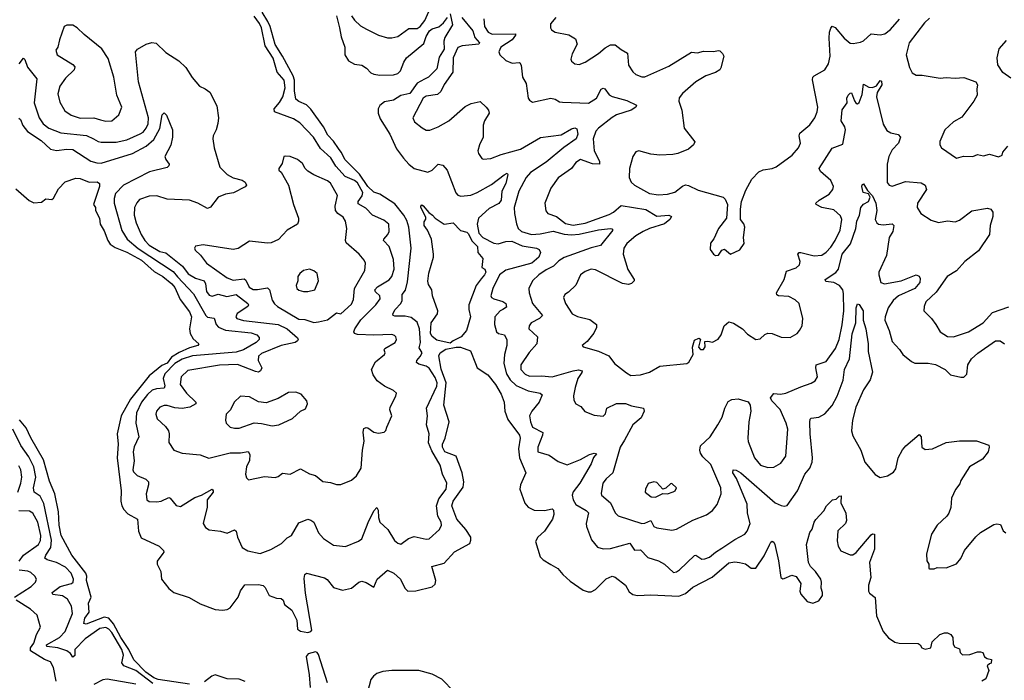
# Model space of a CAD drawing. Extents: x 2199565 to 2323334, y 894172 to 1018966.
# Tile 101 of 256: x 2266020 to 2272594, y 933899 to 938309. Entities that reach past the tile are written whole.
import ezdxf

# ---------------------------------------------------------------- set-up
doc = ezdxf.new("R2010")
doc.units = 0

msp = doc.modelspace()

# ---------------------------------------------------------------- linework, layer by layer
at = {"layer": '0CON10XD'}
for points in [[(2268235.3, 938335), (2268255, 938306.4), (2268295, 938268.5), (2268335.4, 938245.4), (2268415, 938207.1), (2268475, 938188.8), (2268505, 938188.8), (2268545, 938196.7), (2268618.3, 938251.7), (2268675, 938251.1), (2268695, 938263.3), (2268725.5, 938305), (2268750.9, 938365)], [(2266015, 937651.9), (2266025, 937644), (2266042.2, 937602.2), (2266073, 937563), (2266162.8, 937502.8), (2266225, 937444.4), (2266266.1, 937436.1), (2266335, 937445.3), (2266375, 937442.9), (2266495, 937365.3), (2266535, 937353.2), (2266565, 937351.2), (2266773.5, 937416.5), (2266865, 937464.8), (2266915, 937508.7), (2266956.6, 937583.4), (2266971.5, 937675), (2266985, 937688.1), (2267001.1, 937671.1), (2267041.1, 937575), (2267040, 937525), (2267028.6, 937471.4), (2266988.9, 937395), (2266995.6, 937375), (2267017.5, 937345), (2267016.6, 937333.4), (2267005, 937323.3), (2266886.2, 937293.8), (2266712.7, 937205), (2266660.9, 937149.1), (2266651.2, 937115), (2266652.1, 937085), (2266701.7, 936901.7), (2266737.6, 936845), (2266811.7, 936781.7), (2267045, 936628.4), (2267073.4, 936593.4), (2267179.8, 936479.8), (2267262.3, 936335), (2267275, 936323.7), (2267317.7, 936317.7), (2267331.6, 936275), (2267347.4, 936257.4), (2267395, 936237.4), (2267565, 936220), (2267602.5, 936205), (2267618.3, 936188.3), (2267618.6, 936175), (2267598.1, 936155), (2267514.8, 936105.2), (2267465, 936089.5), (2267174.8, 936064.8), (2267105, 936043.5), (2267055, 936014.5), (2266990, 935945), (2266978, 935915), (2266988.4, 935865), (2266985, 935850), (2266934, 935846), (2266904.8, 935835.2), (2266872.8, 935807.2), (2266833.2, 935756.8), (2266801.1, 935685), (2266796.1, 935615), (2266816.8, 935525), (2266785, 935457.1), (2266778.9, 935425), (2266784, 935365), (2266775.4, 935305), (2266780, 935290), (2266805, 935266.2), (2266862, 935242), (2266879.2, 935225), (2266880.8, 935205), (2266865.6, 935145), (2266869.2, 935105), (2266885, 935093.6), (2266935, 935090), (2266965, 935095.5), (2267015, 935118.6), (2267025, 935114.2), (2267065, 935067.1), (2267095, 935060.6), (2267189.3, 935120.7), (2267234, 935135), (2267305.6, 935175.6), (2267312.9, 935165), (2267311.1, 935155), (2267271.4, 935105), (2267272.5, 935055), (2267246, 934945), (2267260.3, 934920.3), (2267285, 934903.8), (2267360, 934895), (2267405, 934882), (2267455, 934904), (2267465.4, 934895.4), (2267474, 934854), (2267505.7, 934785), (2267543.4, 934763.4), (2267625, 934745.4), (2267697.7, 934772.3), (2267768.2, 934811.8), (2267805, 934850.8), (2267835, 934866.2), (2267885, 934950), (2267945, 934974.2), (2267965, 934969.2), (2267985, 934954), (2268015, 934883.8), (2268048, 934845), (2268115, 934802.2), (2268195, 934792.2), (2268283, 934827), (2268305, 934844.2), (2268346.3, 934953.7), (2268385, 935030), (2268405, 935053.3), (2268414.3, 935034.3), (2268416.1, 934985), (2268425, 934955.8), (2268477.8, 934905), (2268522.8, 934832.8), (2268545, 934813.8), (2268565, 934808.8), (2268616.2, 934845), (2268655, 934860), (2268735, 934840.6), (2268755, 934842.9), (2268823.8, 934905), (2268837.5, 934935), (2268834.2, 934955), (2268811.5, 934995), (2268804, 935065), (2268819.7, 935110.3), (2268867.3, 935175), (2268871.1, 935215), (2268843.8, 935275), (2268828.2, 935335), (2268771.2, 935431.2), (2268748.9, 935485), (2268754.5, 935545), (2268736.5, 935605), (2268743.1, 935665), (2268736.1, 935715), (2268805, 935862.5), (2268808.4, 935885), (2268795, 935921.8), (2268753.1, 935983.1), (2268735, 935996.9), (2268685, 936010), (2268670.4, 936020.4), (2268672.5, 936035), (2268695, 936060.5), (2268706.7, 936085), (2268688.1, 936118.1), (2268695.2, 936155), (2268690, 936245), (2268675, 936290.8), (2268635, 936321.6), (2268595, 936329.3), (2268525, 936330.9), (2268514, 936335), (2268511.4, 936345), (2268526.7, 936375), (2268565.8, 936415.8), (2268573.6, 936435), (2268574.5, 936475), (2268595.3, 936504.7), (2268609.6, 936560.4), (2268634.2, 936785), (2268618.4, 936925), (2268605, 936969.5), (2268585.7, 937005), (2268525, 937079.6), (2268425, 937143.8), (2268385, 937158.8), (2268345, 937195.2), (2268288.5, 937278.5), (2268193, 937373), (2268167.7, 937425), (2268148.6, 937448.6), (2268115, 937499.3), (2268078.6, 937538.6), (2268049.3, 937595), (2267965, 937711.6), (2267935, 937740.2), (2267883.2, 937763.2), (2267865, 937777.8), (2267854.2, 937834.2), (2267854.2, 937905), (2267845.8, 937935), (2267775.5, 938065), (2267725, 938144.1), (2267692.7, 938265), (2267677.9, 938297.9), (2267639.9, 938359.9)], [(2266016, 938015), (2266045, 938053.3), (2266055, 938043.3), (2266072.6, 937992.6), (2266134.5, 937914.5), (2266117.7, 937755), (2266149.6, 937655), (2266176.4, 937615), (2266215.3, 937585.3), (2266295, 937553.5), (2266465.2, 937535.2), (2266513.1, 937513.1), (2266545, 937495.4), (2266565, 937491.8), (2266665, 937492), (2266735, 937508.2), (2266825, 937547.3), (2266845, 937559.6), (2266865, 937584.4), (2266877.3, 937615), (2266880, 937655), (2266812.9, 937895), (2266794.3, 938095), (2266806.8, 938113.2), (2266865, 938146), (2266902.7, 938157.3), (2266932.3, 938152.3), (2266995, 938090), (2267083.8, 938035), (2267130.3, 937990.3), (2267172.8, 937922.8), (2267220, 937865), (2267258.3, 937848.3), (2267289.2, 937825), (2267336, 937735), (2267348, 937655), (2267344.2, 937615.8), (2267332.5, 937575), (2267312, 937535), (2267310.8, 937515), (2267319.2, 937455), (2267355.7, 937325.7), (2267406, 937275), (2267445, 937253.6), (2267505, 937238.9), (2267525.8, 937225), (2267533.8, 937205), (2267525.7, 937194.3), (2267446.9, 937153.1), (2267395, 937145.5), (2267345, 937125.6), (2267295, 937058), (2267275, 937048.6), (2267210, 937085), (2267155, 937103.8), (2267005, 937111.1), (2266935, 937132.5), (2266885, 937132.2), (2266820.5, 937109.5), (2266802.2, 937087.8), (2266787.1, 937055), (2266785.5, 937005), (2266796.8, 936953.2), (2266830.6, 936875), (2266855.3, 936835), (2266885.3, 936805), (2266955, 936760.9), (2266995, 936752.5), (2267107.1, 936665), (2267145, 936612.2), (2267195, 936584.1), (2267250.9, 936565), (2267261.4, 936545), (2267267.3, 936495), (2267285, 936471.4), (2267305, 936464.7), (2267345, 936476.6), (2267402.4, 936462.4), (2267465, 936475.3), (2267543.5, 936415), (2267547.5, 936405), (2267542.5, 936395), (2267471.7, 936348.3), (2267462.5, 936325), (2267469.2, 936315), (2267515, 936300.8), (2267745, 936274.7), (2267806.2, 936245), (2267874.2, 936185), (2267880, 936175), (2267876, 936165), (2267860, 936155), (2267765, 936135.2), (2267635, 936082), (2267615, 936064.2), (2267611.6, 936035), (2267636.8, 935985), (2267628.5, 935965), (2267615, 935957.3), (2267595, 935960), (2267475, 936007.1), (2267355, 936004), (2267141.9, 935968.1), (2267098.2, 935925), (2267091.8, 935875), (2267133.1, 935815), (2267197.1, 935755), (2267195.7, 935745), (2267156.9, 935723.1), (2267105, 935714.6), (2267055, 935718.2), (2267005, 935733.3), (2266985, 935733.3), (2266955, 935722.9), (2266933.1, 935696.9), (2266928.9, 935675), (2266937.5, 935645), (2266994.6, 935594.6), (2267013.1, 935565), (2267018.9, 935545), (2267017.1, 935487.1), (2267050, 935435), (2267104.6, 935414.6), (2267224.6, 935404.6), (2267282.1, 935382.1), (2267425, 935416.7), (2267495, 935417.1), (2267545, 935426.5), (2267556.1, 935406.1), (2267553.7, 935366.3), (2267534, 935324), (2267527.5, 935275), (2267535, 935250), (2267547.7, 935237.7), (2267655, 935259.4), (2267725, 935252.5), (2267745, 935259.2), (2267775, 935282), (2267825.9, 935275.9), (2267895, 935310.8), (2267955, 935278.6), (2267995, 935265.8), (2268045, 935225.8), (2268095, 935220), (2268135, 935207.1), (2268165, 935207.1), (2268235.5, 935234.5), (2268268.8, 935265), (2268300, 935315), (2268308.1, 935435), (2268320.6, 935495), (2268314.4, 935555.6), (2268318.8, 935581.2), (2268333, 935587), (2268345, 935584.2), (2268385.8, 935555.8), (2268415, 935548), (2268454.1, 935555.9), (2268465, 935567.5), (2268471.4, 935588.6), (2268505.9, 935664.1), (2268492, 935705), (2268493.6, 935723.6), (2268532, 935795), (2268536, 935815), (2268516.7, 935835), (2268455, 935862.9), (2268407.8, 935897.8), (2268379.3, 935939.3), (2268370, 935975), (2268395.7, 936025), (2268456, 936075), (2268460.8, 936085), (2268454, 936105), (2268458, 936115), (2268528.1, 936155), (2268535.8, 936175), (2268531.7, 936191.7), (2268522, 936202), (2268505, 936206.9), (2268385, 936203.1), (2268275, 936207.9), (2268255, 936214.3), (2268251.1, 936225), (2268257.3, 936245), (2268297.1, 936305), (2268398.8, 936405), (2268426.9, 936445), (2268425.5, 936465), (2268395, 936491.9), (2268392.1, 936505), (2268408.5, 936525), (2268486.5, 936573.5), (2268505, 936595.6), (2268520, 936645), (2268515, 936708.8), (2268486.7, 936795), (2268450, 936835), (2268451.1, 936845), (2268477.5, 936875), (2268486.4, 936895), (2268485.7, 936945), (2268452, 936972), (2268375.4, 937005.4), (2268330.9, 937050.8), (2268280.5, 937080.5), (2268280, 937095), (2268306.9, 937133.1), (2268311.5, 937155), (2268275, 937220.6), (2268255, 937236), (2268193.3, 937263.3), (2268131.1, 937331.1), (2268096.6, 937386.6), (2268029.6, 937449.6), (2267981.2, 937525), (2267890.1, 937620.1), (2267848.5, 937648.5), (2267722, 937695), (2267720, 937715), (2267755, 937755.5), (2267776.7, 937793.3), (2267791.7, 937855), (2267785.2, 937905), (2267738.8, 937958.8), (2267711.6, 938051.6), (2267658.6, 938135), (2267634.3, 938255), (2267621.7, 938285), (2267585, 938332.3)], [(2268135.3, 938335), (2268155.8, 938255), (2268167.1, 938195), (2268190.4, 938125), (2268192.2, 938075), (2268216, 938035), (2268255, 938011.4), (2268305, 938005.6), (2268336.4, 937986.4), (2268365, 937955.5), (2268385.3, 937945.3), (2268425, 937938.8), (2268515, 937940.6), (2268545, 937950.6), (2268562.4, 937967.6), (2268585, 938026.7), (2268603.5, 938055), (2268719.6, 938150.4), (2268735, 938197.8), (2268757.1, 938235), (2268775, 938247.8), (2268818.2, 938261.8), (2268850.5, 938289.5), (2268876.7, 938325)], [(2268895, 938347.5), (2268910, 938275), (2268858.7, 938191.3), (2268851.8, 938165), (2268855, 938113.1), (2268820.5, 938059.5), (2268805, 937982.1), (2268748.8, 937925), (2268723, 937913), (2268674.4, 937885.6), (2268625, 937817.4), (2268565, 937803.5), (2268515, 937773), (2268455, 937761.9), (2268425, 937737.3), (2268412.9, 937715), (2268413.4, 937685), (2268427.5, 937647.5), (2268490.7, 937545), (2268537, 937447), (2268583.6, 937385), (2268619.5, 937345), (2268655, 937316.7), (2268745, 937292), (2268774.4, 937305.6), (2268815, 937345.8), (2268845, 937339.2), (2268875, 937304.2), (2268933.1, 937153.1), (2268945, 937138.9), (2268965, 937130.4), (2269033, 937137), (2269075, 937154.7), (2269170.6, 937209.4), (2269255, 937274.4), (2269275, 937283.8), (2269280, 937275), (2269267.1, 937215), (2269238.9, 937165), (2269235, 937104.2), (2269218.8, 937081.2), (2269155, 937049.6), (2269084.6, 936985.4), (2269074.8, 936945.2), (2269086.1, 936885), (2269113.4, 936855), (2269185, 936817.2), (2269215, 936813.5), (2269265, 936829.5), (2269305, 936830.2), (2269375, 936799.8), (2269470, 936785), (2269488.8, 936775), (2269498, 936755), (2269485.5, 936725), (2269439.4, 936685), (2269265, 936636.8), (2269224.2, 936605), (2269178.5, 936515), (2269166.9, 936465), (2269170.8, 936455), (2269186, 936445), (2269245, 936427.8), (2269265.9, 936415), (2269269.7, 936390.3), (2269245.3, 936374.7), (2269227.8, 936365), (2269192.5, 936325), (2269189.5, 936275), (2269204.7, 936224.7), (2269216.2, 936215), (2269256.2, 936205), (2269272.6, 936172.6), (2269272.7, 936135), (2269257.8, 936075), (2269252.6, 936015), (2269270, 935945), (2269295.4, 935905.4), (2269335, 935867.9), (2269415, 935831.6), (2269496.2, 935816.2), (2269507.8, 935805), (2269488, 935755), (2269438.9, 935695), (2269424.4, 935665), (2269430.9, 935625), (2269445, 935589.4), (2269513.9, 935553.9), (2269511.9, 935535), (2269479.1, 935455), (2269480, 935425), (2269555, 935403.1), (2269615, 935359.4), (2269675, 935336.9), (2269765, 935372.5), (2269825, 935407.1), (2269855, 935416.4), (2269871.7, 935411.7), (2269852.3, 935387.7), (2269835.9, 935345), (2269760, 935215), (2269715, 935157.9), (2269708, 935135), (2269715, 935103.3), (2269733.5, 935073.5), (2269803.5, 935033.5), (2269817.9, 935017.9), (2269802.9, 934945), (2269804.3, 934925), (2269837.3, 934837.3), (2269877, 934787), (2269915, 934776.9), (2269965, 934780), (2270095, 934813.8), (2270125, 934767.5), (2270165, 934770), (2270215, 934718.6), (2270286.2, 934696.2), (2270325.5, 934675.5), (2270385, 934619.2), (2270405, 934622.5), (2270425, 934636), (2270525, 934732.9), (2270535, 934734.3), (2270575, 934708.9), (2270595, 934709.1), (2270625, 934721.2), (2270665, 934755.4), (2270708.3, 934781.7), (2270795, 934840), (2270860.8, 934875), (2270876.7, 934895), (2270896.7, 934945), (2270878.7, 935015), (2270878.4, 935075), (2270806.2, 935246.2), (2270781.2, 935285), (2270783.8, 935305), (2270805, 935301.5), (2270835, 935285.3), (2271065, 935084.4), (2271105, 935066), (2271125, 935062), (2271145, 935066.2), (2271212.9, 935165), (2271262.9, 935275), (2271295.5, 935315), (2271311.8, 935355), (2271314.5, 935385), (2271297.4, 935545), (2271296.5, 935623.5), (2271298.3, 935641.7), (2271305, 935648.6), (2271355, 935656.4), (2271395, 935677.1), (2271445, 935733.3), (2271477.7, 935795), (2271518.2, 935901.8), (2271526.2, 935975), (2271560.8, 936045), (2271578.3, 936211.7), (2271602.1, 936285), (2271604.7, 936385), (2271615, 936412.5), (2271625, 936407.5), (2271652, 936365), (2271652.8, 936302.8), (2271670.3, 936245), (2271685.4, 936145), (2271684.6, 936095), (2271714.5, 935955.5), (2271698.2, 935905), (2271655, 935838.8), (2271602, 935722), (2271579.7, 935635), (2271574.7, 935565), (2271581.9, 935531.9), (2271636, 935435), (2271662.5, 935355), (2271732.9, 935272.9), (2271765, 935253.8), (2271815, 935264.3), (2271855, 935288), (2271868.9, 935311.1), (2271884.6, 935385.4), (2271915, 935438), (2271935.8, 935465), (2272025, 935540), (2272040, 935525), (2272043.8, 935455), (2272065, 935440), (2272115, 935444.2), (2272205.8, 935485.8), (2272295, 935498.9), (2272407.7, 935497.7), (2272490, 935470), (2272493.3, 935455), (2272485.7, 935425), (2272448.6, 935375), (2272362.5, 935325), (2272305, 935232.5), (2272298.3, 935211.7), (2272267.5, 935172.5), (2272240.6, 935115), (2272237, 935053), (2272224.5, 935015.5), (2272210, 934995), (2272145.3, 934934.7), (2272107.5, 934875), (2272073.9, 934743.9), (2272077, 934697), (2272090, 934675), (2272090, 934645), (2272095, 934642.5), (2272125, 934642.5), (2272145, 934652.5), (2272205, 934650), (2272275, 934676.7), (2272305, 934713.3), (2272329.2, 934765), (2272403.4, 934856.6), (2272434.6, 934885.4), (2272525, 934938.8), (2272545, 934943.8), (2272568.3, 934938.3), (2272586.2, 934896.2), (2272605, 934883.8)], [(2268973.2, 938325), (2269045, 938235.7), (2269059.4, 938189.4), (2269089.2, 938155), (2269086.4, 938145), (2268974.8, 938135.2), (2268945, 938123.5), (2268915.4, 938055), (2268911.5, 937958.5), (2268855, 937876), (2268831.1, 937828.9), (2268809.2, 937810.8), (2268735, 937798.8), (2268715, 937785.6), (2268645.8, 937655), (2268657.3, 937627.3), (2268707, 937587), (2268735, 937572.5), (2268759.1, 937570.9), (2268815, 937593.1), (2268885, 937633.1), (2268995, 937730.6), (2269035, 937750.6), (2269095, 937763.3), (2269135.8, 937725.8), (2269150, 937705), (2269154, 937685), (2269124.4, 937635), (2269114.6, 937605.4), (2269114.5, 937525), (2269089.4, 937475), (2269080, 937435), (2269083.8, 937415), (2269105, 937382.5), (2269115, 937377.5), (2269165, 937382), (2269235, 937410), (2269364.1, 937445.9), (2269496.7, 937523.3), (2269635, 937541.2), (2269705, 937581.1), (2269726.9, 937586.9), (2269740.3, 937580.3), (2269747.6, 937545), (2269736.3, 937513.7), (2269652.8, 937457.2), (2269535, 937357.4), (2269431, 937289), (2269400.8, 937255), (2269351.8, 937165), (2269321.1, 937055), (2269322.9, 937015), (2269337.4, 936947.4), (2269349.4, 936915), (2269370.6, 936895), (2269436.4, 936876.4), (2269495, 936879), (2269581.7, 936898.3), (2269655, 936876.7), (2269705, 936872.7), (2269755, 936877.9), (2269885, 936907.2), (2269964.3, 936914.3), (2269973.8, 936913.8), (2269980, 936905), (2269897.8, 936802.2), (2269835, 936786.2), (2269655, 936720.9), (2269620.7, 936699.3), (2269585, 936663.9), (2269535, 936639.1), (2269486.7, 936605), (2269443.1, 936565), (2269420, 936515), (2269420.8, 936485), (2269444.4, 936415), (2269510, 936335), (2269491.4, 936315), (2269435.6, 936285), (2269422.9, 936265), (2269420, 936245), (2269477.7, 936192.3), (2269473.5, 936145), (2269421.5, 936088.5), (2269366.2, 936005), (2269367.1, 935975), (2269395, 935942.5), (2269425, 935930.3), (2269505, 935932.6), (2269575, 935924.1), (2269715, 935966.2), (2269751.4, 935971.4), (2269775, 935966.2), (2269773.8, 935955), (2269746.9, 935915), (2269728.5, 935855), (2269717.3, 935797.3), (2269720.3, 935770.3), (2269733.8, 935745), (2269766.4, 935726.4), (2269794.4, 935694.4), (2269855, 935669.4), (2269916.8, 935663.2), (2269930.8, 935679.2), (2269940.8, 935715), (2270005, 935746.5), (2270065, 935747.3), (2270105, 935731.5), (2270186.2, 935715), (2270190.6, 935695), (2270168.6, 935651.4), (2270114.5, 935605.5), (2270057.6, 935502.4), (2270030, 935455), (2269980, 935285), (2269935.6, 935245), (2269914.6, 935215.4), (2269902.7, 935147.3), (2269905.8, 935135), (2269965, 935084.5), (2269995, 935017.1), (2270016.4, 934996.4), (2270175, 934947.1), (2270195, 934948.2), (2270235, 934966.5), (2270255, 934926.9), (2270275, 934916.4), (2270375, 934901.5), (2270405, 934907.9), (2270515, 934968.9), (2270605, 935002.9), (2270645, 935032.9), (2270677.4, 935072.6), (2270703.1, 935145), (2270701.5, 935185), (2270635, 935340), (2270582.1, 935392.1), (2270566, 935415), (2270561.2, 935435), (2270566.7, 935465), (2270629.2, 935525), (2270681.5, 935605), (2270710.5, 935655), (2270727.5, 935715), (2270749.7, 935760.3), (2270775.8, 935774.2), (2270817.3, 935777.3), (2270885, 935758), (2270898.1, 935735), (2270902.7, 935695), (2270888.2, 935625), (2270881.2, 935515), (2270884, 935494), (2270925.8, 935385), (2270966.4, 935336.4), (2271015, 935318.9), (2271055, 935321.5), (2271101.9, 935348.1), (2271136.5, 935395), (2271148.2, 935575), (2271136.9, 935616.9), (2271097.6, 935707.6), (2271042, 935765), (2271034.2, 935785), (2271055, 935813.8), (2271100.7, 935809.3), (2271136, 935815), (2271235, 935859.5), (2271305, 935881.9), (2271332.2, 935897.8), (2271346.5, 935925), (2271335.4, 935985), (2271338.6, 936005), (2271405, 936026.9), (2271468.2, 936115), (2271492.1, 936175), (2271512, 936272), (2271522.6, 936365), (2271521.3, 936481.3), (2271515, 936506), (2271493.9, 936533.9), (2271455, 936555.4), (2271401.8, 936561.8), (2271397.5, 936575), (2271469, 936621), (2271487, 936643), (2271510.5, 936745), (2271567.2, 936812.8), (2271602.6, 936915), (2271609.5, 936965), (2271627.5, 937005), (2271636.7, 937055), (2271655, 937077.9), (2271687.5, 937095), (2271698.1, 937125), (2271686.4, 937146.4), (2271651.4, 937155), (2271643.6, 937196.4), (2271645, 937206.2), (2271655, 937213.8), (2271679.7, 937169.7), (2271715, 937133.8), (2271735.5, 937084.5), (2271743.8, 937035), (2271732.9, 936975), (2271742.9, 936952.9), (2271755, 936944.4), (2271785, 936939.1), (2271845, 936945.6), (2271855.7, 936935), (2271849.4, 936895), (2271825.4, 936854.6), (2271807.1, 936735), (2271755.9, 936625), (2271755.4, 936605), (2271769.4, 936555), (2271795, 936545.5), (2271905, 936566.3), (2272005, 936605.6), (2272025, 936596.2), (2272032.2, 936582.2), (2272029.1, 936555), (2271996.2, 936515), (2271888.2, 936465), (2271851.6, 936435), (2271819.7, 936385), (2271798.5, 936325), (2271796.6, 936303.4), (2271825.4, 936235), (2271845, 936162), (2271895, 936108), (2271915.8, 936075), (2271975, 936026.9), (2271996.4, 936016.4), (2272085.4, 936015.4), (2272135, 936008.5), (2272199.2, 935975), (2272235, 935937.5), (2272305, 935922), (2272325, 935923.3), (2272345, 935943.3), (2272350.5, 936005), (2272375.5, 936045), (2272416.3, 936083.7), (2272535, 936165.5), (2272565.5, 936165.5), (2272596.3, 936146.3)], [(2269119.4, 938315), (2269124.6, 938265), (2269148.9, 938225), (2269175, 938211.9), (2269330, 938215), (2269330.6, 938205), (2269308.2, 938175), (2269233.3, 938125), (2269219.2, 938095), (2269225.8, 938075.8), (2269265, 938037.5), (2269308.7, 938018.7), (2269354.2, 938024.2), (2269360.3, 938020.3), (2269367.5, 938005), (2269376.8, 937926.8), (2269402.4, 937882.4), (2269416, 937785), (2269425, 937771.2), (2269445, 937758.8), (2269565.5, 937784.5), (2269595, 937779.1), (2269625, 937761.9), (2269645, 937758.6), (2269817.9, 937752.1), (2269870.5, 937785), (2269901.5, 937845), (2269915, 937852.9), (2269927.7, 937847.8), (2269955, 937807.8), (2269975, 937796.2), (2270075, 937770.5), (2270138.3, 937738.3), (2270133.8, 937725), (2270103.8, 937705), (2270006, 937674), (2269975, 937656.5), (2269885, 937585.3), (2269867.5, 937565), (2269848.2, 937515), (2269854.7, 937435), (2269892.5, 937365), (2269891.2, 937345), (2269845, 937347.3), (2269765, 937375.6), (2269732.9, 937357.1), (2269703.4, 937316.6), (2269615, 937252.9), (2269565.4, 937184.6), (2269525.6, 937085), (2269532.5, 937032.5), (2269545.5, 937015.5), (2269605, 936995.4), (2269665, 936948.9), (2269715, 936938.7), (2269795, 936950), (2269955, 937008.1), (2269985, 937025.3), (2270035, 937068.6), (2270201.8, 937041.8), (2270275, 936997.2), (2270355, 937005.5), (2270372, 936995), (2270361.9, 936975), (2270325, 936946.7), (2270224.8, 936915.2), (2270181.9, 936895), (2270135, 936866.2), (2270074.2, 936815.8), (2270053.3, 936785), (2270050, 936745), (2270081.4, 936641.4), (2270123.3, 936575), (2270122.5, 936565), (2270105, 936547.5), (2270085, 936542), (2270045, 936548.9), (2269865, 936638.6), (2269835, 936644.3), (2269795, 936628.1), (2269763.7, 936606.3), (2269732.3, 936537.7), (2269685, 936490), (2269660, 936475), (2269652, 936455), (2269664.3, 936415), (2269709.4, 936345), (2269745, 936327.7), (2269826.9, 936306.9), (2269871.4, 936275), (2269872.2, 936255), (2269853.9, 936216.1), (2269808.7, 936161.3), (2269776.7, 936135), (2269782.5, 936125), (2269885, 936096.4), (2269954.6, 936064.6), (2269991.4, 936015), (2270071.4, 935951.4), (2270100, 935935), (2270165, 935938.1), (2270224.5, 935955.5), (2270295, 935995.6), (2270475, 936013.3), (2270487, 936023), (2270515.7, 936075), (2270513, 936123), (2270525, 936170), (2270555, 936182.5), (2270566.4, 936176.4), (2270553, 936123), (2270565, 936107.5), (2270585, 936106.7), (2270596, 936125), (2270595, 936160), (2270615, 936163.3), (2270645, 936156.7), (2270684.1, 936175.9), (2270704.2, 936205), (2270724.5, 936265.5), (2270755, 936292), (2270785, 936282.5), (2270845.4, 936245.4), (2270879.7, 936209.7), (2270935, 936173.3), (2270965, 936178.8), (2270995, 936206.7), (2271015, 936216.2), (2271045, 936213.8), (2271105, 936190.8), (2271165, 936188), (2271211.2, 936215), (2271225.8, 936234.2), (2271244.1, 936265.9), (2271250, 936315), (2271224, 936415), (2271198.7, 936438.7), (2271155, 936461.4), (2271087.5, 936465), (2271075, 936473.3), (2271074.2, 936485), (2271123.8, 936575), (2271139.6, 936630.4), (2271205, 936653.5), (2271227.1, 936672.9), (2271230.4, 936695), (2271215.7, 936745), (2271225, 936754.3), (2271235.5, 936754.5), (2271325, 936732.5), (2271375, 936737.1), (2271405, 936758.5), (2271435, 936791.2), (2271464.7, 936835), (2271497.2, 936905), (2271510.4, 936975), (2271500, 937000), (2271455, 937040), (2271375, 937055.6), (2271337.5, 937075), (2271336.7, 937085), (2271358.8, 937105), (2271425, 937144.4), (2271449.4, 937175), (2271453.1, 937195), (2271435.6, 937235), (2271368, 937295), (2271358, 937315), (2271445, 937451.2), (2271515, 937477.5), (2271533.8, 937575), (2271529.6, 937595), (2271505.4, 937635), (2271512.7, 937707.3), (2271546, 937755), (2271543.1, 937785), (2271550.8, 937805), (2271565, 937818.8), (2271575, 937820), (2271595, 937767.5), (2271605, 937750), (2271615, 937747.5), (2271625, 937757.5), (2271645, 937810), (2271655, 937880), (2271689.8, 937859.8), (2271715, 937857.7), (2271741.1, 937868.9), (2271765, 937902.9), (2271775, 937898), (2271776.5, 937875), (2271746.2, 937823.8), (2271740.4, 937795), (2271785, 937611.2), (2271810.1, 937570.1), (2271835.8, 937554.2), (2271885, 937544), (2271900, 937525), (2271887.9, 937485), (2271845, 937440.4), (2271822.4, 937395), (2271813.1, 937345), (2271811.4, 937221.4), (2271824.7, 937204.7), (2271845, 937197.7), (2271935, 937229.4), (2272039.4, 937219.4), (2272066.2, 937205), (2272074, 937175), (2272014.4, 937085), (2272011.4, 937055), (2272035.8, 937015), (2272105, 936972), (2272155.9, 936955.9), (2272215.7, 936965.7), (2272265, 936959.2), (2272295, 936970), (2272376.4, 937033.6), (2272481.2, 937051.2), (2272503.3, 937045), (2272517.1, 937025), (2272517.5, 936995), (2272499.4, 936935), (2272494.4, 936875.6), (2272422.6, 936767.4), (2272331.4, 936695), (2272275, 936631.9), (2272213.1, 936595), (2272139, 936491), (2272070, 936425), (2272058, 936395), (2272056.2, 936365), (2272108, 936315), (2272136, 936275), (2272165, 936226), (2272215, 936194.4), (2272255, 936193.1), (2272354.6, 936225.4), (2272452.9, 936285), (2272515, 936354.4), (2272625, 936392)], [(2269598.9, 938325), (2269565, 938282.5), (2269564.3, 938255), (2269571.4, 938241.4), (2269595, 938225.6), (2269687.4, 938207.4), (2269731.2, 938181.2), (2269741.4, 938145), (2269708.3, 938081.7), (2269700, 938045), (2269705, 938032.5), (2269727.5, 938015), (2269755, 938010), (2269795, 938025.8), (2269885, 938082.9), (2269928.3, 938121.7), (2269965, 938141.5), (2269995, 938140.6), (2270035, 938109.5), (2270079.2, 938085), (2270084.3, 938005), (2270115, 937961.2), (2270135, 937942.5), (2270175, 937927.1), (2270195, 937928.6), (2270355, 938000), (2270505, 938092.5), (2270545, 938089.2), (2270585, 938098.6), (2270652.3, 938097.7), (2270685, 938103.8), (2270695, 938102.5), (2270713.6, 938083.6), (2270722.5, 938065), (2270702.3, 937987.7), (2270693.8, 937975), (2270665, 937957.1), (2270601.2, 937935), (2270534.7, 937895.3), (2270445, 937817.1), (2270422.8, 937787.2), (2270421.9, 937765), (2270441.1, 937705), (2270457.1, 937585), (2270527.5, 937495), (2270519.2, 937475), (2270485, 937445.7), (2270415, 937415.6), (2270380.6, 937409.4), (2270295, 937404.3), (2270235, 937411.1), (2270155, 937433.3), (2270135, 937426.7), (2270114.1, 937395.9), (2270091.4, 937315), (2270090, 937255), (2270103.8, 937225), (2270125.6, 937205.6), (2270225, 937150), (2270285, 937141.1), (2270345, 937143.6), (2270395, 937158.5), (2270445, 937197.7), (2270465, 937206), (2270485, 937202.5), (2270550.8, 937170.8), (2270716.7, 937125), (2270731.2, 937111.2), (2270745.8, 937075), (2270740, 936985), (2270686.2, 936915), (2270655, 936847.5), (2270632.9, 936817.1), (2270630, 936775), (2270653, 936743), (2270665.9, 936735.9), (2270685, 936738), (2270709.1, 936770.9), (2270725, 936778), (2270765, 936743.3), (2270828, 936772), (2270856.7, 936815), (2270853.8, 936855), (2270861.2, 936925), (2270855, 936947.5), (2270833.3, 936975), (2270833.8, 937045), (2270840, 937095), (2270868.7, 937171.3), (2270908.1, 937245), (2270955, 937292.9), (2270985, 937306.9), (2271043.8, 937316.2), (2271071.9, 937328.1), (2271176.7, 937405), (2271221.1, 937455), (2271232.9, 937485), (2271224.3, 937535), (2271228.7, 937551.3), (2271295, 937607.5), (2271328.1, 937655), (2271344.4, 937695), (2271349.4, 937725), (2271312.7, 937907.3), (2271316.2, 937925), (2271325.7, 937934.3), (2271395.5, 937974.5), (2271419.4, 938015), (2271431.1, 938065), (2271424.5, 938185), (2271426, 938225), (2271435, 938252.5), (2271445, 938266.7), (2271465, 938256.2), (2271525, 938185.6), (2271565, 938152.5), (2271585, 938150.5), (2271635, 938160), (2271655, 938168), (2271705, 938215.8), (2271765, 938208.9), (2271796, 938215), (2271834.4, 938245), (2271895, 938313.3)], [(2272095, 938320), (2272061.2, 938288.8), (2271959.4, 938155), (2271938.1, 938075), (2271960.3, 937990.3), (2271978.8, 937955), (2272005, 937938), (2272045, 937938.6), (2272165, 937918.1), (2272205, 937924.4), (2272265, 937919.5), (2272325, 937922.9), (2272404.2, 937894.2), (2272415.8, 937875), (2272410.8, 937845), (2272413.8, 937805), (2272391.2, 937765), (2272310.5, 937659.5), (2272255, 937628), (2272198, 937575), (2272164.5, 937495.5), (2272164.2, 937475), (2272175, 937453.3), (2272275, 937384), (2272322.7, 937397.3), (2272383.8, 937396.2), (2272415, 937410), (2272455, 937400), (2272495, 937412.5), (2272555, 937393.8), (2272580, 937405), (2272583.3, 937425), (2272617.5, 937465)], [(2266595, 937631.2), (2266635, 937634.5), (2266681.4, 937675), (2266701.4, 937725), (2266668.2, 937805), (2266648.2, 937925), (2266611.2, 938051.2), (2266569.2, 938115), (2266450.7, 938210.7), (2266405, 938256), (2266375, 938273.8), (2266335, 938273.3), (2266316.4, 938263.6), (2266285.9, 938174.1), (2266275.8, 938125), (2266262, 938105), (2266271.2, 938075), (2266375, 938010.8), (2266387.5, 937995), (2266384.2, 937975), (2266325, 937918.9), (2266287.3, 937865), (2266274.6, 937815), (2266288.1, 937758.1), (2266322, 937702), (2266365, 937671.8), (2266425, 937652.8), (2266515, 937654.7), (2266560.8, 937640.8), (2266595, 937631.2)], [(2272638.3, 937918.3), (2272585, 937955.8), (2272551.7, 938008.3), (2272547.5, 938055), (2272560, 938115), (2272609.4, 938170.6)], [(2267985, 936288.5), (2268015, 936292.3), (2268075, 936306.5), (2268135, 936352), (2268165, 936346.2), (2268235, 936409.2), (2268249.3, 936440.7), (2268256.2, 936513.8), (2268324.4, 936635), (2268330, 936685), (2268320.6, 936705), (2268286.9, 936745), (2268199.3, 936819.3), (2268195.6, 936835), (2268203.8, 936915), (2268195.4, 936965), (2268180.4, 936990.4), (2268144.4, 937015), (2268128.9, 937035), (2268127.2, 937065), (2268141.1, 937135), (2268095, 937217.5), (2268075, 937233.8), (2267983.3, 937273.3), (2267945, 937297.5), (2267926.4, 937316.4), (2267908.6, 937348.6), (2267875, 937375.7), (2267825, 937396), (2267795, 937398.8), (2267783.8, 937395), (2267771.7, 937348.3), (2267750, 937315), (2267750, 937305), (2267765, 937292.5), (2267814.2, 937205), (2267847.5, 937075), (2267882, 936985), (2267882.5, 936965), (2267874, 936945), (2267805.4, 936904.6), (2267748.7, 936841.3), (2267699.3, 936820.7), (2267675, 936817.5), (2267555, 936830), (2267478.3, 936781.7), (2267445, 936774.3), (2267245, 936806.7), (2267195, 936797.5), (2267186.7, 936785), (2267191.2, 936771.2), (2267228.3, 936738.3), (2267267.5, 936685), (2267405.3, 936585.3), (2267445, 936570.6), (2267518.6, 936578.6), (2267529.5, 936569.5), (2267553.3, 936523.3), (2267579.2, 936509.2), (2267607.6, 936507.6), (2267675, 936520), (2267687.8, 936505), (2267705, 936437.1), (2267721.7, 936411.7), (2267741.4, 936395), (2267885, 936310.4), (2267925, 936307.1), (2267985, 936288.5)], [(2265995, 937180), (2266082.6, 937102.6), (2266115, 937087.5), (2266165, 937092), (2266195, 937113.3), (2266235, 937110), (2266245, 937118), (2266278.8, 937181.2), (2266323.7, 937226.3), (2266395, 937252)], [(2266395, 937252), (2266425, 937248.6), (2266485, 937225.7), (2266536.8, 937226.8), (2266553.8, 937215), (2266554, 937195), (2266512.5, 937075), (2266527.5, 937055), (2266527.5, 937035), (2266552, 936985), (2266558.1, 936945), (2266585, 936900.8), (2266609.6, 936835), (2266625, 936810), (2266657.7, 936787.7), (2266735, 936758.1), (2266832.5, 936705), (2266917.9, 936627.9), (2266975.4, 936595), (2267035, 936546.5), (2267055, 936522.5), (2267090.8, 936440.8), (2267155, 936358.6), (2267167.5, 936325), (2267153.5, 936245), (2267157.8, 936215), (2267178, 936178), (2267215.8, 936145), (2267208.8, 936135), (2267155, 936119.7), (2267085, 936088.1), (2267033.6, 936056.4), (2267005, 936015.9), (2266970.3, 935999.7), (2266885, 935930.9), (2266760.2, 935775), (2266697.9, 935665), (2266671.9, 935545), (2266677.1, 935475), (2266670.9, 935385), (2266698.2, 935165), (2266696.4, 935095), (2266702.3, 935065), (2266715, 935039.6), (2266741.2, 935011.2), (2266807.1, 934975), (2266812.9, 934895), (2266830.8, 934850.8), (2266952.5, 934795), (2266980, 934765), (2266982.5, 934755), (2266976.7, 934745), (2266938, 934695), (2266939.2, 934675), (2266963.5, 934625), (2266966.9, 934575), (2267015, 934512.5), (2267050, 934485), (2267151.7, 934451.7), (2267225, 934410), (2267325, 934372), (2267375, 934368), (2267405, 934372.5), (2267425, 934384), (2267478, 934455), (2267495, 934496.7), (2267523, 934537), (2267615, 934538.6), (2267645, 934532.5), (2267659.7, 934519.7), (2267686, 934465), (2267735, 934447.3), (2267766.7, 934445), (2267778.8, 934435), (2267788.8, 934405), (2267837.2, 934367.2), (2267870.4, 934300.4), (2267875, 934240), (2267895, 934226.9), (2267945, 934217.9), (2267965, 934224.8), (2267970.9, 934235), (2267929.5, 934480.5), (2267920.6, 934579.4), (2267925, 934606.2), (2267935, 934614.2), (2268055, 934584.4), (2268072.7, 934572.7), (2268115, 934518), (2268175, 934500.8), (2268235, 934514.3), (2268285, 934554.2), (2268305, 934560.8), (2268332.7, 934552.7), (2268385, 934520), (2268406.7, 934575), (2268475, 934633.8), (2268518, 934615), (2268561.9, 934575), (2268590.6, 934515), (2268611.2, 934495), (2268665, 934497.1), (2268775, 934523.3), (2268795, 934540), (2268799.1, 934565), (2268771.8, 934658.2), (2268855, 934682.1), (2268924.1, 934755.9), (2269025, 934813.3), (2269033.4, 934835), (2269031.5, 934855), (2268999.4, 934905), (2268938.2, 934975), (2268904.8, 935065), (2268915.2, 935095), (2268981.3, 935188.7), (2268986.5, 935225), (2268975.2, 935285), (2268935.3, 935395), (2268859.6, 935425), (2268843.1, 935455), (2268843.5, 935475), (2268861.2, 935515), (2268888.4, 935625), (2268852.6, 935735), (2268867.7, 935885), (2268835, 935976.9), (2268819.4, 936065), (2268826.7, 936085), (2268865, 936110.3), (2268935, 936124), (2268962.5, 936122.5), (2269029.1, 936099.1), (2269062.9, 936015), (2269074.3, 935985), (2269145, 935938.1), (2269197.1, 935875), (2269235, 935808.8), (2269254.2, 935755), (2269258.6, 935695), (2269279.4, 935639.4), (2269356.6, 935535), (2269360.8, 935515), (2269350, 935445), (2269357.2, 935385), (2269399.6, 935285), (2269363.6, 935205), (2269359.5, 935175), (2269392.4, 935082.4), (2269414.7, 935054.7), (2269456.1, 935036.1), (2269525, 935032.2), (2269575, 935043.8), (2269584.1, 935034.1), (2269587.1, 935005), (2269577.5, 934975), (2269525, 934894.4), (2269479.5, 934855), (2269464.4, 934825), (2269494.5, 934724.5), (2269514.5, 934704.5), (2269566.7, 934673.3), (2269613.8, 934645), (2269646.2, 934605), (2269695, 934561.2), (2269781.3, 934501.3), (2269815, 934488.8), (2269835, 934490), (2269864.1, 934505.9), (2269935, 934575.7), (2269975, 934594.2), (2269995, 934587.5), (2270065, 934534), (2270089.8, 934489.8), (2270115, 934472.5), (2270145, 934466), (2270235, 934470.8), (2270421.5, 934461.5), (2270465, 934478.7), (2270515, 934520.4), (2270642.7, 934587.3), (2270755, 934683.2), (2270795, 934691.1), (2270826.5, 934686.5), (2270866.1, 934676.1), (2270905, 934646.9), (2270935, 934648.1), (2270990.5, 934729.5), (2271026.5, 934803.5), (2271035, 934822), (2271045, 934827.5), (2271055, 934822), (2271063.1, 934805), (2271087, 934697), (2271102.5, 934585), (2271115, 934577.5), (2271125, 934579.2), (2271175, 934601.2), (2271205, 934591.2), (2271235.8, 934545), (2271230, 934495), (2271235, 934473.3), (2271277.5, 934425), (2271315, 934413.3), (2271355, 934430), (2271380, 934465), (2271381.2, 934485), (2271370.8, 934515), (2271374.4, 934555), (2271368.9, 934575), (2271334.5, 934624.5), (2271299.7, 934659.7), (2271286, 934685), (2271274.3, 934805), (2271296.2, 934885), (2271311.7, 934908.3), (2271324, 934955), (2271335, 934973.3), (2271389.1, 935030.9), (2271407, 935063), (2271446.4, 935103.6), (2271471.7, 935108.3), (2271491.7, 935128.3), (2271505, 935130), (2271503.3, 935085), (2271535.6, 935015), (2271540.9, 934965), (2271534.4, 934945), (2271482.2, 934897.8), (2271478.8, 934831.2), (2271485, 934793.8), (2271502.9, 934762.9), (2271565, 934737.1), (2271583, 934737), (2271605, 934752), (2271705, 934870), (2271715, 934876.7), (2271727.5, 934875), (2271726.5, 934775), (2271694.5, 934685), (2271701.9, 934585), (2271688.2, 934535), (2271687.5, 934495), (2271695, 934480), (2271732, 934452), (2271740.4, 934330.4), (2271785.8, 934225.8), (2271821.9, 934181.9), (2271864.1, 934154.1), (2271893, 934147), (2272020, 934145), (2272032.5, 934135), (2272042.5, 934115), (2272065, 934106.7), (2272103, 934117), (2272113.3, 934155), (2272163.3, 934205), (2272195, 934217.1), (2272215, 934215.8), (2272236.7, 934205), (2272251.2, 934185), (2272253.6, 934143.6), (2272261.7, 934121.7), (2272295, 934110), (2272300, 934085), (2272315, 934070), (2272365, 934072.5), (2272415, 934090), (2272435, 934090), (2272450, 934085), (2272462.5, 934055), (2272480, 934045), (2272508.3, 934038.3), (2272507, 934013), (2272495, 934010), (2272480, 933995), (2272490, 933965), (2272470.7, 933909.3), (2272445, 933892.5)], [(2268895, 936149.2), (2268805, 936170.9), (2268775, 936193.8), (2268763.3, 936215), (2268768.4, 936285), (2268809.2, 936345), (2268812.5, 936365), (2268777.5, 936465), (2268772, 936505), (2268750.5, 936540.5), (2268744.6, 936564.6), (2268752.1, 936617.9), (2268783, 936723), (2268783.3, 936745), (2268770, 936845), (2268743.4, 936903.4), (2268720.8, 936935), (2268720.7, 936959.3), (2268731.7, 936978.3), (2268731.7, 936991.7), (2268697.5, 937055), (2268697.5, 937065), (2268705, 937072.5), (2268715, 937066.7), (2268751.2, 937021.2), (2268777.5, 937005), (2268793.3, 936983.3), (2268853.9, 936943.9), (2268915, 936952.5), (2268962.7, 936902.7), (2269005, 936890), (2269015, 936881.2), (2269041.1, 936831.1), (2269077.1, 936795), (2269080, 936755), (2269112.5, 936715), (2269106.7, 936655), (2269125, 936643.3), (2269132.5, 936625), (2269124.3, 936605), (2269100.7, 936579.3), (2269069, 936535), (2269019.6, 936405), (2269018.3, 936375), (2269030, 936325), (2269004.5, 936235), (2268967.3, 936192.7), (2268915, 936166.1), (2268895, 936149.2)], [(2267945, 936494.3), (2267990, 936505), (2268016.1, 936566.1), (2268005.8, 936615.8), (2267985, 936633.8), (2267955, 936643.8), (2267915, 936634), (2267890, 936615), (2267878, 936595), (2267876.2, 936565), (2267866, 936535), (2267871.4, 936515), (2267883.9, 936503.9), (2267915, 936494.4), (2267945, 936494.3)], [(2267455, 935581.4), (2267485, 935583.3), (2267585, 935618.5), (2267634.4, 935614.4), (2267705, 935598.6), (2267750, 935605), (2267842.7, 935647.3), (2267895, 935696.2), (2267927.7, 935712.3), (2267941.2, 935745), (2267936.7, 935765), (2267900.5, 935810.5), (2267865, 935822.5), (2267815, 935821.4), (2267745, 935780), (2267665, 935752.1), (2267615, 935757.8), (2267555, 935792), (2267495, 935796.7), (2267451.2, 935755), (2267428, 935705), (2267398.8, 935675), (2267393.8, 935635), (2267398.8, 935615), (2267425, 935589.2), (2267455, 935581.4)], [(2266465.5, 934565.5), (2266467.9, 934595), (2266462.8, 934615), (2266367.3, 934735), (2266296.3, 934865), (2266283.3, 934935), (2266279.1, 935025), (2266254.3, 935145), (2266219.1, 935229.1), (2266180.1, 935370.1), (2266095, 935517.5), (2266064.4, 935585), (2266019.1, 935639.1)], [(2266908.3, 933878.3), (2266795, 933964.5), (2266715.1, 933995.1), (2266701.9, 934015), (2266712.3, 934067.7), (2266703.2, 934105), (2266635, 934218), (2266615, 934240.8), (2266595, 934252), (2266555, 934244.8), (2266456.9, 934175), (2266388.8, 934105), (2266387.3, 934065), (2266375.4, 934054.6), (2266358.9, 934078.9), (2266335, 934096), (2266275.2, 934115.2), (2266200.8, 934125), (2266199.4, 934135), (2266285, 934184.2), (2266324.2, 934225), (2266373.8, 934345), (2266365.9, 934395), (2266339.9, 934439.9), (2266305, 934462.9), (2266242.2, 934472.2), (2266237.1, 934485), (2266290.5, 934525), (2266365.6, 934545), (2266376.9, 934555), (2266379.5, 934575), (2266363.3, 934615), (2266325, 934653.7), (2266265, 934684.7), (2266203, 934703), (2266188.9, 934715), (2266193.9, 934735), (2266228.5, 934785), (2266232.7, 934835), (2266180.5, 935080.5), (2266157.7, 935127.7), (2266116.1, 935156.1), (2266112.4, 935185), (2266127.1, 935255), (2266114, 935325), (2266082, 935392), (2266026.9, 935466.9), (2265975.4, 935575)], [(2266007.1, 935155), (2266028.4, 935215), (2266034.7, 935255), (2266028.6, 935305), (2266015, 935330.9)], [(2270265, 935122.5), (2270315, 935146.7), (2270345, 935143.3), (2270383.6, 935156.4), (2270397.5, 935165), (2270406.2, 935185), (2270375, 935212.5), (2270365, 935210), (2270335, 935181.2), (2270315, 935176.2), (2270275, 935220), (2270255, 935224.2), (2270216.2, 935213.8), (2270198.8, 935175), (2270196.7, 935155), (2270236.7, 935125), (2270265, 935122.5)], [(2266016.2, 934695), (2266045.7, 934734.3), (2266145, 934806.9), (2266158.1, 934831.9), (2266161.9, 934865), (2266141.2, 934955), (2266109.1, 935015), (2266085, 935028.9), (2266015, 935029.7)], [(2265985.6, 934455), (2266097.1, 934525), (2266125, 934554), (2266131.4, 934575), (2266121.4, 934595), (2266095, 934619.1), (2266075, 934627.3), (2266017.1, 934635)], [(2267155, 933873.2), (2266945, 933905.4), (2266915, 933916.2), (2266863.4, 933953.4), (2266783, 934035), (2266749, 934105), (2266695.6, 934185), (2266647.1, 934277.1), (2266615, 934314.8), (2266585, 934321.8), (2266465, 934274.2), (2266448.3, 934278.3), (2266455, 934314.4), (2266483, 934355), (2266479.1, 934415), (2266497.8, 934455), (2266465.5, 934565.5)], [(2266264, 933894), (2266246.4, 933985), (2266225, 934022.2), (2266185, 934037.8), (2266093.5, 934095), (2266092.4, 934115), (2266113.8, 934146.2), (2266131.6, 934205), (2266158.4, 934255), (2266137.5, 934335), (2266091.5, 934375), (2265996.5, 934435)], [(2268075, 933882.7), (2268015, 934072.5), (2268007, 934085), (2267995, 934090), (2267946.4, 934075), (2267932.8, 934057.2), (2267953.1, 933935), (2267960.4, 933850.4)], [(2268922.1, 933822.1), (2268837.7, 933907.7), (2268775, 933939.2), (2268685, 933963.6), (2268504.3, 933964.3), (2268445, 933957.6), (2268405, 933944.1), (2268382.2, 933927.8), (2268365.7, 933904.3), (2268334.1, 933785.9)], [(2266795, 933874.1), (2266605, 933906.7), (2266575, 933902.2), (2266515, 933872.2)], [(2267525, 933892.2), (2267485, 933905.8), (2267405, 933908.3), (2267325, 933934.9), (2267303.2, 933926.8), (2267255, 933889)]]:
    msp.add_lwpolyline(points, dxfattribs=at)

doc.saveas('drawing.dxf')
